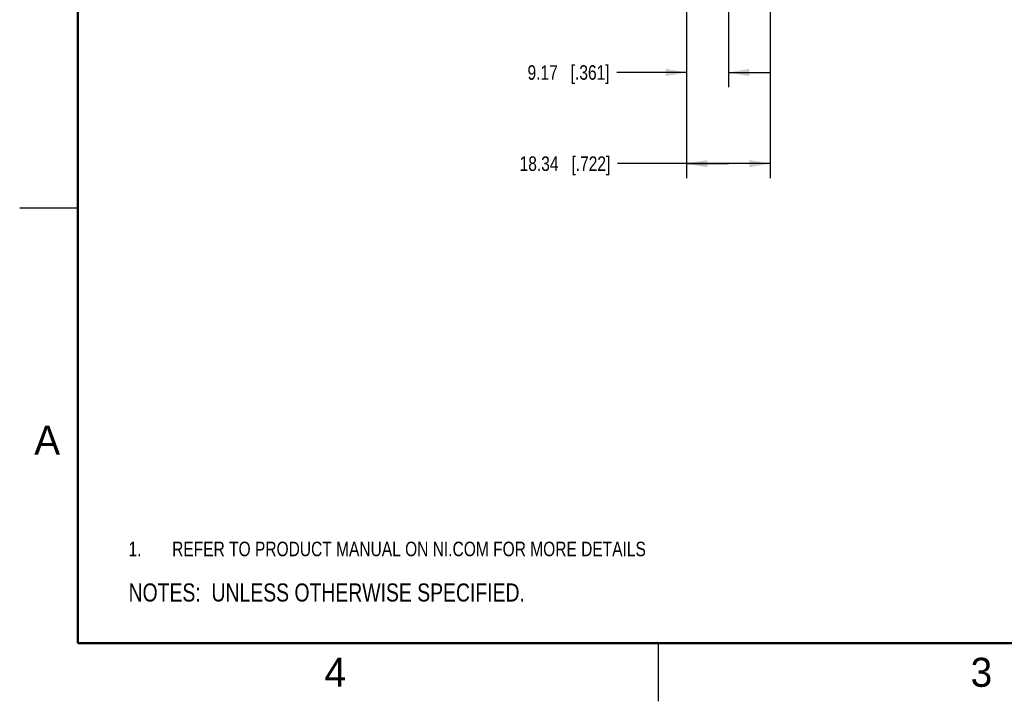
# Model space of a CAD drawing. Header units: inches. Extents: x 0 to 22, y 0 to 17.
# Tile 1 of 26: x 0 to 8.5, y 0 to 5.9. Entities that reach past the tile are written whole.
import ezdxf

# ---------------------------------------------------------------- set-up
doc = ezdxf.new("R2010")
doc.units = ezdxf.units.IN
doc.header["$LTSCALE"] = 1.21
doc.header["$MEASUREMENT"] = 0
doc.layers.get('0').update_dxf_attribs({"linetype": 'CONTINUOUS'})
doc.layers.add('DETAIL', color=7, linetype='CONTINUOUS')
doc.layers.add('DIMENSIONS', color=7, linetype='CONTINUOUS')
doc.styles.get("Standard").update_dxf_attribs({"font": 'txt', "width": 0.8})
doc.styles.add('TEXTSTYLE_2', font='txt')
doc.dimstyles.new('DIMSTYLE_1', dxfattribs={"dimtxt": 0.125, "dimasz": 0.18, "dimexe": 0.125, "dimexo": 0.0625, "dimgap": 0.0625, "dimtad": 0, "dimtih": 1, "dimtoh": 1, "dimzin": 0, "dimdsep": 46, "dimtxsty": 'STANDARD', "dimblk": '_FILLED', "dimblk1": '_FILLED', "dimblk2": '_FILLED', "dimcen": 0.09, "dimazin": 0, "dimtp": 0.01, "dimtm": 0.01, "dimtfac": 1, "dimtofl": 0, "dimtmove": 0, "dimatfit": 3, "dimldrblk": '_FILLED', "dimfxl": 1, "dimtolj": 1, "dimtzin": 0, "dimarcsym": 0})

# ---------------------------------------------------------------- blocks, each defined once
blk = doc.blocks.new('CUSTOM_NOTE_BL0', base_point=(3.6251, 1.3124))
at = {"color": 2, "linetype": 'CONTINUOUS', "width": 0.8}
for s, p in [('1.', (0.9376, 1.2498)), ('REFER TO PRODUCT MANUAL ON NI.COM FOR MORE DETAILS', (1.3125, 1.25))]:
    blk.add_text(s, height=0.125, dxfattribs=at).set_placement(p)
blk = doc.blocks.new('_FILLED')
at = {"color": 0, "linetype": 'BYBLOCK'}
blk.add_solid([(0, 0), (-1, 0.174), (-1, -0.174)], dxfattribs=at)
blk = doc.blocks.new('*D6')
at = {"layer": 'DIMENSIONS', "color": 2, "linetype": 'CONTINUOUS'}
for p, q in [((5.7406, 7.2477), (5.7406, 5.2918)), ((6.1016, 7.1451), (6.1016, 5.2918)), ((5.7406, 5.4168), (5.1414, 5.4168)), ((6.1016, 5.4168), (6.4616, 5.4168))]:
    blk.add_line(p, q, dxfattribs=at)
at = {"layer": 'DIMENSIONS', "color": 2, "linetype": 'CONTINUOUS', "xscale": 0.18, "yscale": 0.18, "zscale": 0.18}
blk.add_blockref('_FILLED', (5.7406, 5.4168), dxfattribs=at)
at = {"layer": 'DIMENSIONS', "color": 2, "linetype": 'CONTINUOUS', "xscale": 0.18, "yscale": 0.18, "zscale": 0.18, "rotation": 180}
blk.add_blockref('_FILLED', (6.1016, 5.4168), dxfattribs=at)
at = {"layer": 'DIMENSIONS', "color": 2, "linetype": 'CONTINUOUS', "insert": (5.0789, 5.4793), "char_height": 0.125, "width": 1.125, "attachment_point": 3, "line_spacing_factor": 0.9}
blk.add_mtext('9.17{\\ftxt.shx;\\W1.000000;\\H0.125000; }[.361]', dxfattribs=at)
blk = doc.blocks.new('*D7')
at = {"layer": 'DIMENSIONS', "color": 2, "linetype": 'CONTINUOUS'}
for p, q in [((5.7406, 7.2477), (5.7406, 4.5065)), ((6.4626, 7.2477), (6.4626, 4.5065)), ((6.1016, 4.6315), (5.1475, 4.6315)), ((5.7406, 4.6315), (6.1016, 4.6315)), ((6.4626, 4.6315), (6.1016, 4.6315))]:
    blk.add_line(p, q, dxfattribs=at)
at = {"layer": 'DIMENSIONS', "color": 2, "linetype": 'CONTINUOUS', "xscale": 0.18, "yscale": 0.18, "zscale": 0.18, "rotation": 180}
blk.add_blockref('_FILLED', (5.7406, 4.6315), dxfattribs=at)
at = {"layer": 'DIMENSIONS', "color": 2, "linetype": 'CONTINUOUS', "xscale": 0.18, "yscale": 0.18, "zscale": 0.18}
blk.add_blockref('_FILLED', (6.4626, 4.6315), dxfattribs=at)
at = {"layer": 'DIMENSIONS', "color": 2, "linetype": 'CONTINUOUS', "insert": (5.085, 4.694), "char_height": 0.125, "width": 1.225, "attachment_point": 3, "line_spacing_factor": 0.9}
blk.add_mtext('18.34{\\ftxt.shx;\\W1.000000;\\H0.125000; }[.722]', dxfattribs=at)
blk = doc.blocks.new('NOTES_HEADER_BL2', base_point=(3.1215, 0.9375))
at = {"layer": 'DETAIL', "color": 2, "linetype": 'CONTINUOUS', "width": 0.8}
blk.add_text('NOTES:  UNLESS OTHERWISE SPECIFIED.', height=0.156, dxfattribs=at).set_placement((0.9375, 0.8595))

msp = doc.modelspace()

# ---------------------------------------------------------------- linework, layer by layer
at = {"color": 2, "linetype": 'CONTINUOUS'}
for p, q in [((0, 4.25), (0.5, 4.25)), ((5.5, 0), (5.5, 0.5))]:
    msp.add_line(p, q, dxfattribs=at)
at = {"color": 7, "linetype": 'CONTINUOUS', "const_width": 0.02}
for points in [[(0.5, 16.5), (0.5, 0.5)], [(0.5, 0.5), (21.5, 0.5)]]:
    msp.add_lwpolyline(points, dxfattribs=at)

# ---------------------------------------------------------------- block references
at = {"color": 2, "linetype": 'CONTINUOUS'}
msp.add_blockref('CUSTOM_NOTE_BL0', (3.6251, 1.3124), dxfattribs=at)
at = {"layer": 'DETAIL', "color": 2, "linetype": 'CONTINUOUS'}
msp.add_blockref('NOTES_HEADER_BL2', (3.1215, 0.9375), dxfattribs=at)

# ---------------------------------------------------------------- texts
at = {"color": 2, "linetype": 'CONTINUOUS', "char_height": 0.25, "width": 0.25, "attachment_point": 1, "line_spacing_factor": 0.9, "style": 'TEXTSTYLE_2'}
for s, insert in [('A', (0.125, 2.375)), ('4', (2.625, 0.375)), ('3', (8.1875, 0.375))]:
    msp.add_mtext(s, dxfattribs=dict(at, insert=insert))

# ---------------------------------------------------------------- dimensions: what is measured, and where the dimension line sits
at = {"layer": 'DIMENSIONS', "color": 2, "linetype": 'CONTINUOUS'}
for base, p1, picture, middle in [((5.7406, 4.6315), (6.4626, 7.3102), '*D7', (4.4725, 4.6315)), ((5.7406, 5.4168), (6.1016, 7.2076), '*D6', (4.5164, 5.4168))]:
    dim = msp.add_linear_dim(base=base, p1=p1, p2=(5.7406, 7.3102), angle=180, dimstyle='DIMSTYLE_1', dxfattribs=at)
    dim.commit()
    dim.dimension.update_dxf_attribs({"geometry": picture, "text_midpoint": middle, "dimtype": 160})

doc.saveas('drawing.dxf')
